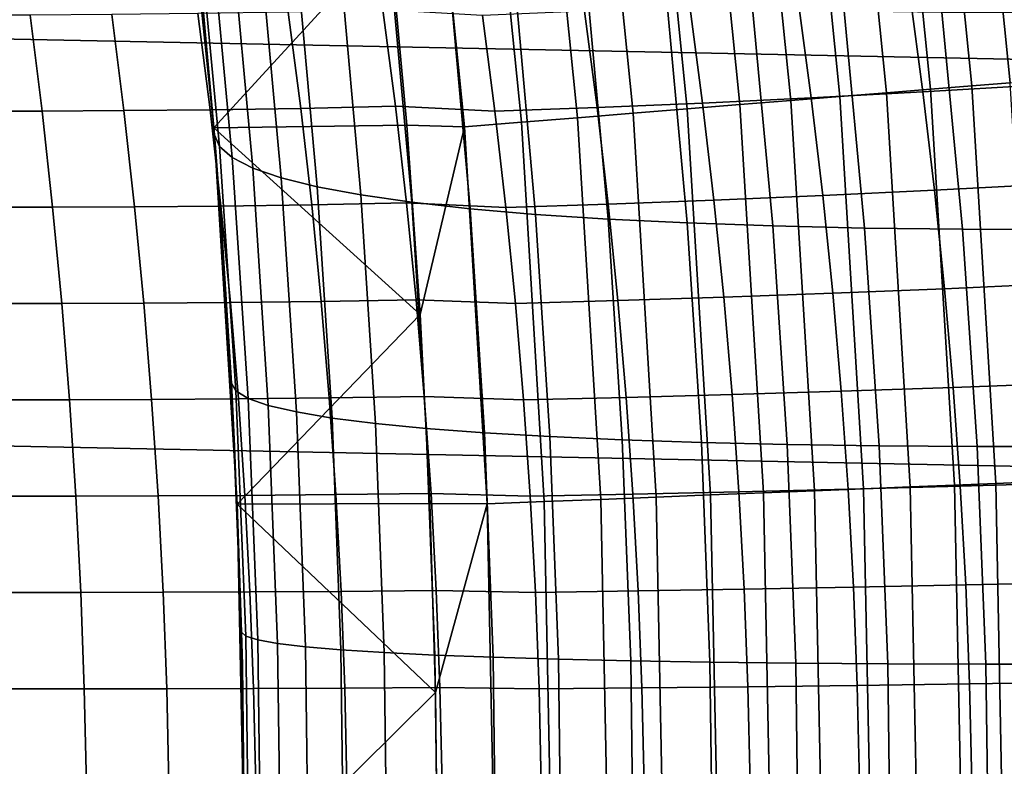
# Model space of a CAD drawing. Header units: metres. Extents: x -32 to 117, y -314 to 32.
# Tile 197 of 256: x 28.19 to 31.31, y 0.37 to 2.73. Entities that reach past the tile are written whole.
import ezdxf

# ---------------------------------------------------------------- set-up
doc = ezdxf.new("R2010")
doc.units = ezdxf.units.M
doc.layers.add('solid_24_501_064_XXX', color=7, linetype='CONTINUOUS')

msp = doc.modelspace()

# ---------------------------------------------------------------- linework, layer by layer
at = {"layer": 'solid_24_501_064_XXX'}
for points in [[(-32.089672, 5.148039, -303.5), (32.269005, 3.867984, -303.5), (32.397263, 2.582068, -303.5), (-32.269005, 3.867984, -303.5)], [(-32.269005, 3.867984, -303.5), (32.397263, 2.582068, -303.5), (32.474281, 1.29249, -303.5), (-32.397263, 2.582068, -303.5)], [(31.324375, 2.528765, -300.394562), (31.197149, 3.78802, -300.394562), (31.076197, 3.773334, -300.25943), (31.202932, 2.518961, -300.25943)], [(31.435703, 2.537752, -300.538208), (31.308023, 3.801482, -300.538208), (31.197149, 3.78802, -300.394562), (31.324375, 2.528765, -300.394562)], [(31.072012, 2.508392, -300.133514), (30.94581, 3.757502, -300.133514), (30.806679, 3.740608, -300.017517), (30.932312, 2.497114, -300.017517)], [(31.202932, 2.518961, -300.25943), (31.076197, 3.773334, -300.25943), (30.94581, 3.757502, -300.133514), (31.072012, 2.508392, -300.133514)], [(30.784573, 2.485188, -299.911987), (30.659536, 3.722742, -299.911987), (30.505167, 3.703998, -299.817505), (30.629572, 2.472675, -299.817505)], [(30.932312, 2.497114, -300.017517), (30.806679, 3.740608, -300.017517), (30.659536, 3.722742, -299.911987), (30.784573, 2.485188, -299.911987)], [(30.468136, 2.459642, -299.734619), (30.344385, 3.684475, -299.734619), (30.178043, 3.664278, -299.663696), (30.301115, 2.446159, -299.663696)], [(30.629572, 2.472675, -299.817505), (30.505167, 3.703998, -299.817505), (30.344385, 3.684475, -299.734619), (30.468136, 2.459642, -299.734619)], [(30.301115, 2.446159, -299.663696), (30.178043, 3.664278, -299.663696), (30.007025, 3.643512, -299.605194), (30.129398, 2.432297, -299.605194)], [(29.953892, 2.418128, -299.559326), (29.832232, 3.622289, -299.559326), (29.654593, 3.600719, -299.526428), (29.775528, 2.403729, -299.526428)], [(30.129398, 2.432297, -299.605194), (30.007025, 3.643512, -299.605194), (29.832232, 3.622289, -299.559326), (29.953892, 2.418128, -299.559326)], [(29.775528, 2.403729, -299.526428), (29.654593, 3.600719, -299.526428), (29.475046, 3.578918, -299.506622), (29.595251, 2.389176, -299.506622)], [(28.803152, 2.363995, 15.528834), (28.801289, 2.386478, -299.5), (28.67807, 3.57467, -299.5), (28.766611, 2.77346, 15.577293)], [(29.357746, 2.99262, -299.5), (28.67807, 3.57467, -299.5), (28.801289, 2.386478, -299.5)], [(29.595251, 2.389176, -299.506622), (29.475046, 3.578918, -299.506622), (29.357746, 2.99262, -299.5), (29.412582, 2.394105, -299.5)], [(28.72826, 3.145964, 15.628311), (28.803152, 2.363995, 15.528834), (28.766611, 2.77346, 15.577293)], [(28.746155, 3.097377, 16.088907), (28.818775, 2.327294, 15.992019), (28.803152, 2.363995, 15.528834), (28.72826, 3.145964, 15.628311)], [(28.788776, 3.05065, 16.546679), (28.859341, 2.291873, 16.452568), (28.818775, 2.327294, 15.992019), (28.746155, 3.097377, 16.088907)], [(28.855907, 3.006906, 17.001799), (28.924662, 2.258711, 16.910435), (28.859341, 2.291873, 16.452568), (28.788776, 3.05065, 16.546679)], [(28.947355, 2.96627, 17.452953), (29.014544, 2.227904, 17.364283), (28.924662, 2.258711, 16.910435), (28.855907, 3.006906, 17.001799)], [(29.412582, 2.394105, -299.5), (29.357746, 2.99262, -299.5), (28.801289, 2.386478, -299.5)], [(29.062853, 2.928861, 17.89884), (29.128729, 2.199541, 17.812796), (29.014544, 2.227904, 17.364283), (28.947355, 2.96627, 17.452953)], [(29.202068, 2.894786, 18.338173), (29.266886, 2.173705, 18.254669), (29.128729, 2.199541, 17.812796), (29.062853, 2.928861, 17.89884)], [(29.364599, 2.864143, 18.76968), (29.42861, 2.15047, 18.68862), (29.266886, 2.173705, 18.254669), (29.202068, 2.894786, 18.338173)], [(29.549976, 2.837021, 19.192118), (29.613432, 2.129906, 19.113384), (29.42861, 2.15047, 18.68862), (29.364599, 2.864143, 18.76968)], [(29.757666, 2.813499, 19.604267), (29.820816, 2.11207, 19.527727), (29.613432, 2.129906, 19.113384), (29.549976, 2.837021, 19.192118)], [(29.987066, 2.793644, 20.004936), (30.050159, 2.097016, 19.930447), (29.820816, 2.11207, 19.527727), (29.757666, 2.813499, 19.604267)], [(30.694035, 2.480882, 81.011635), (31.047749, 2.499886, 80.818436), (31.006052, 2.81073, 80.790443), (30.652893, 2.789472, 80.984367)], [(31.047749, 2.499886, 80.818436), (31.40996, 2.521404, 80.64196), (31.367695, 2.834809, 80.613197), (31.006052, 2.81073, 80.790443)], [(30.237516, 2.777513, 20.392967), (30.300793, 2.084786, 20.32037), (30.050159, 2.097016, 19.930447), (29.987066, 2.793644, 20.004936)], [(30.508291, 2.765154, 20.767242), (30.571989, 2.075417, 20.696363), (30.300793, 2.084786, 20.32037), (30.237516, 2.777513, 20.392967)], [(30.349606, 2.46433, 81.221146), (30.694035, 2.480882, 81.011635), (30.652893, 2.789472, 80.984367), (30.30901, 2.770968, 81.194565)], [(28.516199, 2.440369, 82.790894), (28.789633, 2.443061, 82.494255), (28.750813, 2.747489, 82.469856), (28.477884, 2.744539, 82.766914)], [(28.789633, 2.443061, 82.494255), (29.076618, 2.447624, 82.210701), (29.037296, 2.752536, 82.185852), (28.750813, 2.747489, 82.469856)], [(29.076618, 2.447624, 82.210701), (29.376516, 2.454154, 81.940865), (29.336695, 2.75979, 81.91552), (29.037296, 2.752536, 82.185852)], [(29.336695, 2.75979, 81.91552), (29.376516, 2.454154, 81.940865), (29.691666, 2.438301, 81.687256), (29.652138, 2.741898, 81.661896)], [(29.691666, 2.438301, 81.687256), (30.015232, 2.450165, 81.446518), (29.975174, 2.755141, 81.420563), (29.652138, 2.741898, 81.661896)], [(30.015232, 2.450165, 81.446518), (30.349606, 2.46433, 81.221146), (30.30901, 2.770968, 81.194565), (29.975174, 2.755141, 81.420563)], [(30.798613, 2.756601, 21.12668), (30.862961, 2.068936, 21.057335), (30.571989, 2.075417, 20.696363), (30.508291, 2.765154, 20.767242)], [(31.107637, 2.75188, 21.470243), (31.172861, 2.065361, 21.402235), (30.862961, 2.068936, 21.057335), (30.798613, 2.756601, 21.12668)], [(31.434477, 2.751004, 21.796938), (31.500788, 2.064703, 21.730061), (31.172861, 2.065361, 21.402235), (31.107637, 2.75188, 21.470243)], [(28.012562, 2.438752, 83.420952), (28.256979, 2.439001, 83.100021), (28.219189, 2.743074, 83.076424), (27.975319, 2.742861, 83.397713)], [(28.256979, 2.439001, 83.100021), (28.516199, 2.440369, 82.790894), (28.477884, 2.744539, 82.766914), (28.219189, 2.743074, 83.076424)], [(-32.397263, 2.582068, -303.5), (32.474281, 1.29249, -303.5), (32.5, 0, -303.5), (-32.474281, 1.29249, -303.5)], [(31.400795, 1.265409, -300.394562), (31.324375, 2.528765, -300.394562), (31.202932, 2.518961, -300.25943), (31.279055, 1.260503, -300.25943)], [(30.730398, 2.171772, 81.035706), (31.084606, 2.188484, 80.843147), (31.047749, 2.499886, 80.818436), (30.694035, 2.480882, 81.011635)], [(31.007774, 1.249571, -300.017517), (30.932312, 2.497114, -300.017517), (30.784573, 2.485188, -299.911987), (30.859674, 1.243602, -299.911987)], [(31.147816, 1.255214, -300.133514), (31.072012, 2.508392, -300.133514), (30.932312, 2.497114, -300.017517), (31.007774, 1.249571, -300.017517)], [(31.084606, 2.188484, 80.843147), (31.447319, 2.2074, 80.667358), (31.40996, 2.521404, 80.64196), (31.047749, 2.499886, 80.818436)], [(31.279055, 1.260503, -300.25943), (31.202932, 2.518961, -300.25943), (31.072012, 2.508392, -300.133514), (31.147816, 1.255214, -300.133514)], [(30.050638, 2.144739, 81.469421), (30.385487, 2.15721, 81.244614), (30.349606, 2.46433, 81.221146), (30.015232, 2.450165, 81.446518)], [(30.385487, 2.15721, 81.244614), (30.730398, 2.171772, 81.035706), (30.694035, 2.480882, 81.011635), (30.349606, 2.46433, 81.221146)], [(30.704296, 1.237341, -299.817505), (30.629572, 2.472675, -299.817505), (30.468136, 2.459642, -299.734619), (30.542465, 1.230819, -299.734619)], [(30.859674, 1.243602, -299.911987), (30.784573, 2.485188, -299.911987), (30.629572, 2.472675, -299.817505), (30.704296, 1.237341, -299.817505)], [(28.045471, 2.13437, 83.441444), (28.290373, 2.134633, 83.120827), (28.256979, 2.439001, 83.100021), (28.012562, 2.438752, 83.420952)], [(28.290373, 2.134633, 83.120827), (28.550056, 2.13588, 82.812042), (28.516199, 2.440369, 82.790894), (28.256979, 2.439001, 83.100021)], [(28.550056, 2.13588, 82.812042), (28.823938, 2.13829, 82.51577), (28.789633, 2.443061, 82.494255), (28.516199, 2.440369, 82.790894)], [(28.823938, 2.13829, 82.51577), (29.11137, 2.142342, 82.23262), (29.076618, 2.447624, 82.210701), (28.789633, 2.443061, 82.494255)], [(29.11137, 2.142342, 82.23262), (29.411711, 2.148118, 81.963219), (29.376516, 2.454154, 81.940865), (29.076618, 2.447624, 82.210701)], [(29.376516, 2.454154, 81.940865), (29.411711, 2.148118, 81.963219), (29.726601, 2.134287, 81.709633), (29.691666, 2.438301, 81.687256)], [(29.726601, 2.134287, 81.709633), (30.050638, 2.144739, 81.469421), (30.015232, 2.450165, 81.446518), (29.691666, 2.438301, 81.687256)], [(30.375038, 1.224072, -299.663696), (30.301115, 2.446159, -299.663696), (30.129398, 2.432297, -299.605194), (30.202902, 1.217135, -299.605194)], [(30.542465, 1.230819, -299.734619), (30.468136, 2.459642, -299.734619), (30.301115, 2.446159, -299.663696), (30.375038, 1.224072, -299.663696)], [(29.848169, 1.20284, -299.526428), (29.775528, 2.403729, -299.526428), (29.595251, 2.389176, -299.506622), (29.66745, 1.195557, -299.506622)], [(30.026968, 1.210045, -299.559326), (29.953892, 2.418128, -299.559326), (29.775528, 2.403729, -299.526428), (29.848169, 1.20284, -299.526428)], [(30.202902, 1.217135, -299.605194), (30.129398, 2.432297, -299.605194), (29.953892, 2.418128, -299.559326), (30.026968, 1.210045, -299.559326)], [(29.455214, 1.795453, -299.5), (29.412582, 2.394105, -299.5), (28.801289, 2.386478, -299.5)], [(28.88921, 0.789657, 15.413977), (28.875296, 1.194593, -299.5), (28.801289, 2.386478, -299.5), (28.86713, 1.377949, 15.443589)], [(29.455214, 1.795453, -299.5), (28.801289, 2.386478, -299.5), (28.875296, 1.194593, -299.5)], [(28.856882, 1.578079, 15.457345), (28.86713, 1.377949, 15.443589), (28.801289, 2.386478, -299.5)], [(28.825504, 2.07373, 15.499193), (28.856882, 1.578079, 15.457345), (28.801289, 2.386478, -299.5)], [(28.803152, 2.363995, 15.528834), (28.825504, 2.07373, 15.499193), (28.801289, 2.386478, -299.5)], [(29.595251, 2.389176, -299.506622), (29.412582, 2.394105, -299.5), (29.455214, 1.795453, -299.5)], [(29.66745, 1.195557, -299.506622), (29.595251, 2.389176, -299.506622), (29.455214, 1.795453, -299.5), (29.485641, 1.197055, -299.5)], [(28.803152, 2.363995, 15.528834), (28.856882, 1.578079, 15.457345), (28.825504, 2.07373, 15.499193)], [(28.818775, 2.327294, 15.992019), (28.87088, 1.553304, 15.922362), (28.856882, 1.578079, 15.457345), (28.803152, 2.363995, 15.528834)], [(28.859341, 2.291873, 16.452568), (28.909941, 1.529512, 16.38493), (28.87088, 1.553304, 15.922362), (28.818775, 2.327294, 15.992019)], [(28.924662, 2.258711, 16.910435), (28.97393, 1.507236, 16.844788), (28.909941, 1.529512, 16.38493), (28.859341, 2.291873, 16.452568)], [(29.014544, 2.227904, 17.364283), (29.062666, 1.48654, 17.300592), (28.97393, 1.507236, 16.844788), (28.924662, 2.258711, 16.910435)], [(29.128729, 2.199541, 17.812796), (29.175886, 1.467486, 17.751015), (29.062666, 1.48654, 17.300592), (29.014544, 2.227904, 17.364283)], [(29.266886, 2.173705, 18.254669), (29.313259, 1.450129, 18.194735), (29.175886, 1.467486, 17.751015), (29.128729, 2.199541, 17.812796)], [(30.761965, 1.86222, 81.05658), (31.116602, 1.876607, 80.864586), (31.084606, 2.188484, 80.843147), (30.730398, 2.171772, 81.035706)], [(31.116602, 1.876607, 80.864586), (31.479753, 1.892886, 80.689392), (31.447319, 2.2074, 80.667358), (31.084606, 2.188484, 80.843147)], [(29.42861, 2.15047, 18.68862), (29.474384, 1.434519, 18.630459), (29.313259, 1.450129, 18.194735), (29.266886, 2.173705, 18.254669)], [(30.081367, 1.838935, 81.489281), (30.416632, 1.84968, 81.264961), (30.385487, 2.15721, 81.244614), (30.050638, 2.144739, 81.469421)], [(30.416632, 1.84968, 81.264961), (30.761965, 1.86222, 81.05658), (30.730398, 2.171772, 81.035706), (30.385487, 2.15721, 81.244614)], [(28.074028, 1.829761, 83.459198), (28.319349, 1.830021, 83.138855), (28.290373, 2.134633, 83.120827), (28.045471, 2.13437, 83.441444)], [(28.319349, 1.830021, 83.138855), (28.579437, 1.831127, 82.830368), (28.550056, 2.13588, 82.812042), (28.290373, 2.134633, 83.120827)], [(28.579437, 1.831127, 82.830368), (28.85371, 1.833233, 82.534416), (28.823938, 2.13829, 82.51577), (28.550056, 2.13588, 82.812042)], [(28.85371, 1.833233, 82.534416), (29.141529, 1.83675, 82.251617), (29.11137, 2.142342, 82.23262), (28.823938, 2.13829, 82.51577)], [(29.141529, 1.83675, 82.251617), (29.442257, 1.841748, 81.982597), (29.411711, 2.148118, 81.963219), (29.11137, 2.142342, 82.23262)], [(29.411711, 2.148118, 81.963219), (29.442257, 1.841748, 81.982597), (29.756922, 1.829924, 81.729034), (29.726601, 2.134287, 81.709633)], [(29.613432, 2.129906, 19.113384), (29.658791, 1.420703, 19.056913), (29.474384, 1.434519, 18.630459), (29.42861, 2.15047, 18.68862)], [(29.820816, 2.11207, 19.527727), (29.865942, 1.40872, 19.472853), (29.658791, 1.420703, 19.056913), (29.613432, 2.129906, 19.113384)], [(29.756922, 1.829924, 81.729034), (30.081367, 1.838935, 81.489281), (30.050638, 2.144739, 81.469421), (29.726601, 2.134287, 81.709633)], [(30.050159, 2.097016, 19.930447), (30.09523, 1.398605, 19.87706), (29.865942, 1.40872, 19.472853), (29.820816, 2.11207, 19.527727)], [(30.300793, 2.084786, 20.32037), (30.345985, 1.390389, 20.268358), (30.09523, 1.398605, 19.87706), (30.050159, 2.097016, 19.930447)], [(30.571989, 2.075417, 20.696363), (30.617477, 1.384095, 20.645601), (30.345985, 1.390389, 20.268358), (30.300793, 2.084786, 20.32037)], [(30.862961, 2.068936, 21.057335), (30.908911, 1.379742, 21.007689), (30.617477, 1.384095, 20.645601), (30.571989, 2.075417, 20.696363)], [(31.172861, 2.065361, 21.402235), (31.219437, 1.377341, 21.353561), (30.908911, 1.379742, 21.007689), (30.862961, 2.068936, 21.057335)], [(31.500788, 2.064703, 21.730061), (31.548145, 1.376901, 21.682209), (31.219437, 1.377341, 21.353561), (31.172861, 2.065361, 21.402235)], [(30.788715, 1.552306, 81.074265), (31.143717, 1.564339, 80.882751), (31.116602, 1.876607, 80.864586), (30.761965, 1.86222, 81.05658)], [(31.143717, 1.564339, 80.882751), (31.507242, 1.57795, 80.708069), (31.479753, 1.892886, 80.689392), (31.116602, 1.876607, 80.864586)], [(29.16708, 1.530908, 82.267708), (29.468136, 1.535107, 81.999016), (29.442257, 1.841748, 81.982597), (29.141529, 1.83675, 82.251617)], [(29.442257, 1.841748, 81.982597), (29.468136, 1.535107, 81.999016), (29.782612, 1.525275, 81.745468), (29.756922, 1.829924, 81.729034)], [(30.107407, 1.532822, 81.506104), (30.443024, 1.541814, 81.282204), (30.416632, 1.84968, 81.264961), (30.081367, 1.838935, 81.489281)], [(30.443024, 1.541814, 81.282204), (30.788715, 1.552306, 81.074265), (30.761965, 1.86222, 81.05658), (30.416632, 1.84968, 81.264961)], [(28.098213, 1.524975, 83.474228), (28.343893, 1.525216, 83.154121), (28.319349, 1.830021, 83.138855), (28.074028, 1.829761, 83.459198)], [(28.343893, 1.525216, 83.154121), (28.604324, 1.526164, 82.845886), (28.579437, 1.831127, 82.830368), (28.319349, 1.830021, 83.138855)], [(28.604324, 1.526164, 82.845886), (28.878931, 1.527947, 82.550201), (28.85371, 1.833233, 82.534416), (28.579437, 1.831127, 82.830368)], [(28.878931, 1.527947, 82.550201), (29.16708, 1.530908, 82.267708), (29.141529, 1.83675, 82.251617), (28.85371, 1.833233, 82.534416)], [(29.782612, 1.525275, 81.745468), (30.107407, 1.532822, 81.506104), (30.081367, 1.838935, 81.489281), (29.756922, 1.829924, 81.729034)], [(29.485641, 1.197055, -299.5), (29.455214, 1.795453, -299.5), (28.875296, 1.194593, -299.5)], [(28.856882, 1.578079, 15.457345), (28.88921, 0.789657, 15.413977), (28.86713, 1.377949, 15.443589)], [(28.87088, 1.553304, 15.922362), (28.902199, 0.776798, 15.880078), (28.88921, 0.789657, 15.413977), (28.856882, 1.578079, 15.457345)], [(30.810633, 1.242107, 81.08876), (31.165936, 1.251761, 80.897636), (31.143717, 1.564339, 80.882751), (30.788715, 1.552306, 81.074265)], [(31.165936, 1.251761, 80.897636), (31.52977, 1.26268, 80.723373), (31.507242, 1.57795, 80.708069), (31.143717, 1.564339, 80.882751)], [(28.909941, 1.529512, 16.38493), (28.940329, 0.764854, 16.343882), (28.902199, 0.776798, 15.880078), (28.87088, 1.553304, 15.922362)], [(28.899586, 1.222487, 82.563141), (29.188007, 1.224876, 82.280891), (29.16708, 1.530908, 82.267708), (28.878931, 1.527947, 82.550201)], [(28.97393, 1.507236, 16.844788), (29.003496, 0.75367, 16.80496), (28.940329, 0.764854, 16.343882), (28.909941, 1.529512, 16.38493)], [(29.188007, 1.224876, 82.280891), (29.489334, 1.228256, 82.012459), (29.468136, 1.535107, 81.999016), (29.16708, 1.530908, 82.267708)], [(29.468136, 1.535107, 81.999016), (29.489334, 1.228256, 82.012459), (29.803656, 1.220406, 81.758934), (29.782612, 1.525275, 81.745468)], [(29.803656, 1.220406, 81.758934), (30.128738, 1.226467, 81.519882), (30.107407, 1.532822, 81.506104), (29.782612, 1.525275, 81.745468)], [(30.128738, 1.226467, 81.519882), (30.464645, 1.233687, 81.296333), (30.443024, 1.541814, 81.282204), (30.107407, 1.532822, 81.506104)], [(30.464645, 1.233687, 81.296333), (30.810633, 1.242107, 81.08876), (30.788715, 1.552306, 81.074265), (30.443024, 1.541814, 81.282204)], [(28.118017, 1.220058, 83.486542), (28.363991, 1.220266, 83.166626), (28.343893, 1.525216, 83.154121), (28.098213, 1.524975, 83.474228)], [(28.363991, 1.220266, 83.166626), (28.624706, 1.221041, 82.858604), (28.604324, 1.526164, 82.845886), (28.343893, 1.525216, 83.154121)], [(28.624706, 1.221041, 82.858604), (28.899586, 1.222487, 82.563141), (28.878931, 1.527947, 82.550201), (28.604324, 1.526164, 82.845886)], [(29.062666, 1.48654, 17.300592), (29.091518, 0.743279, 17.261965), (29.003496, 0.75367, 16.80496), (28.97393, 1.507236, 16.844788)], [(29.175886, 1.467486, 17.751015), (29.204136, 0.733712, 17.713556), (29.091518, 0.743279, 17.261965), (29.062666, 1.48654, 17.300592)], [(29.313259, 1.450129, 18.194735), (29.341022, 0.724996, 18.158411), (29.204136, 0.733712, 17.713556), (29.175886, 1.467486, 17.751015)], [(29.474384, 1.434519, 18.630459), (29.501774, 0.717158, 18.595226), (29.341022, 0.724996, 18.158411), (29.313259, 1.450129, 18.194735)], [(29.658791, 1.420703, 19.056913), (29.685919, 0.71022, 19.02272), (29.501774, 0.717158, 18.595226), (29.474384, 1.434519, 18.630459)], [(29.865942, 1.40872, 19.472853), (29.892918, 0.704203, 19.439642), (29.685919, 0.71022, 19.02272), (29.658791, 1.420703, 19.056913)], [(30.09523, 1.398605, 19.87706), (30.122166, 0.699124, 19.844769), (29.892918, 0.704203, 19.439642), (29.865942, 1.40872, 19.472853)], [(30.345985, 1.390389, 20.268358), (30.372992, 0.694999, 20.236916), (30.122166, 0.699124, 19.844769), (30.09523, 1.398605, 19.87706)], [(30.617477, 1.384095, 20.645601), (30.644657, 0.691838, 20.614929), (30.372992, 0.694999, 20.236916), (30.345985, 1.390389, 20.268358)], [(30.908911, 1.379742, 21.007689), (30.936369, 0.689652, 20.977707), (30.644657, 0.691838, 20.614929), (30.617477, 1.384095, 20.645601)], [(31.219437, 1.377341, 21.353561), (31.247272, 0.688447, 21.324184), (30.936369, 0.689652, 20.977707), (30.908911, 1.379742, 21.007689)], [(31.548145, 1.376901, 21.682209), (31.576456, 0.688226, 21.653345), (31.247272, 0.688447, 21.324184), (31.219437, 1.377341, 21.353561)], [(32.474281, -1.29249, -303.5), (-32.5, 0, -303.5), (-32.474281, 1.29249, -303.5), (32.5, 0, -303.5)], [(30.827703, 0.9317, 81.100067), (31.183243, 0.938957, 80.909241), (31.165936, 1.251761, 80.897636), (30.810633, 1.242107, 81.08876)], [(30.859674, 1.243602, -299.911987), (30.884722, 0, -299.911987), (31.032944, 0, -300.017517), (31.007774, 1.249571, -300.017517)], [(31.007774, 1.249571, -300.017517), (31.032944, 0, -300.017517), (31.173098, 0, -300.133514), (31.147816, 1.255214, -300.133514)], [(31.147816, 1.255214, -300.133514), (31.173098, 0, -300.133514), (31.303177, 0, -300.258118), (31.279055, 1.260503, -300.25943)], [(31.183243, 0.938957, 80.909241), (31.547318, 0.947162, 80.735306), (31.52977, 1.26268, 80.723373), (31.165936, 1.251761, 80.897636)], [(31.279055, 1.260503, -300.25943), (31.303177, 0, -300.258118), (31.424997, 0, -300.393036), (31.400795, 1.265409, -300.394562)], [(28.133429, 0.915056, 83.49614), (28.379633, 0.915221, 83.176376), (28.363991, 1.220266, 83.166626), (28.118017, 1.220058, 83.486542)], [(28.379633, 0.915221, 83.176376), (28.64057, 0.915813, 82.868507), (28.624706, 1.221041, 82.858604), (28.363991, 1.220266, 83.166626)], [(28.64057, 0.915813, 82.868507), (28.915663, 0.916907, 82.573227), (28.899586, 1.222487, 82.563141), (28.624706, 1.221041, 82.858604)], [(28.915663, 0.916907, 82.573227), (29.204298, 0.918711, 82.291161), (29.188007, 1.224876, 82.280891), (28.899586, 1.222487, 82.563141)], [(29.204298, 0.918711, 82.291161), (29.505836, 0.921258, 82.022942), (29.489334, 1.228256, 82.012459), (29.188007, 1.224876, 82.280891)], [(29.489334, 1.228256, 82.012459), (29.505836, 0.921258, 82.022942), (29.820042, 0.91538, 81.769432), (29.803656, 1.220406, 81.758934)], [(29.820042, 0.91538, 81.769432), (30.14535, 0.91994, 81.530632), (30.128738, 1.226467, 81.519882), (29.803656, 1.220406, 81.758934)], [(30.026968, 1.210045, -299.559326), (30.05134, 0, -299.559326), (30.227417, 0, -299.605194), (30.202902, 1.217135, -299.605194)], [(30.14535, 0.91994, 81.530632), (30.481485, 0.925369, 81.307343), (30.464645, 1.233687, 81.296333), (30.128738, 1.226467, 81.519882)], [(30.202902, 1.217135, -299.605194), (30.227417, 0, -299.605194), (30.399693, 0, -299.663696), (30.375038, 1.224072, -299.663696)], [(30.375038, 1.224072, -299.663696), (30.399693, 0, -299.663696), (30.567255, 0, -299.734619), (30.542465, 1.230819, -299.734619)], [(30.481485, 0.925369, 81.307343), (30.827703, 0.9317, 81.100067), (30.810633, 1.242107, 81.08876), (30.464645, 1.233687, 81.296333)], [(30.542465, 1.230819, -299.734619), (30.567255, 0, -299.734619), (30.729218, 0, -299.817505), (30.704296, 1.237341, -299.817505)], [(30.704296, 1.237341, -299.817505), (30.729218, 0, -299.817505), (30.884722, 0, -299.911987), (30.859674, 1.243602, -299.911987)], [(29.503866, 0.598571, -299.5), (29.485641, 1.197055, -299.5), (28.875296, 1.194593, -299.5)], [(28.891844, -0.686591, 15.41047), (28.9, 0, -299.5), (28.875296, 1.194593, -299.5), (28.9, 0, 15.4)], [(29.503866, 0.598571, -299.5), (28.875296, 1.194593, -299.5), (28.9, 0, -299.5)], [(28.891844, 0.686534, 15.410462), (28.9, 0, 15.4), (28.875296, 1.194593, -299.5)], [(28.88921, 0.789657, 15.413977), (28.891844, 0.686534, 15.410462), (28.875296, 1.194593, -299.5)], [(29.66745, 1.195557, -299.506622), (29.485641, 1.197055, -299.5), (29.503866, 0.598571, -299.5)], [(29.69153, 0, -299.506622), (29.66745, 1.195557, -299.506622), (29.503866, 0.598571, -299.5), (29.509886, 0, -299.5)], [(29.66745, 1.195557, -299.506622), (29.69153, 0, -299.506622), (29.872395, 0, -299.526428), (29.848169, 1.20284, -299.526428)], [(29.848169, 1.20284, -299.526428), (29.872395, 0, -299.526428), (30.05134, 0, -299.559326), (30.026968, 1.210045, -299.559326)], [(30.839916, 0.621162, 81.108162), (31.195625, 0.626007, 80.917557), (31.183243, 0.938957, 80.909241), (30.827703, 0.9317, 81.100067)], [(31.195625, 0.626007, 80.917557), (31.559875, 0.631485, 80.743851), (31.547318, 0.947162, 80.735306), (31.183243, 0.938957, 80.909241)], [(28.144442, 0.610016, 83.503021), (28.390812, 0.61013, 83.183357), (28.379633, 0.915221, 83.176376), (28.133429, 0.915056, 83.49614)], [(28.390812, 0.61013, 83.183357), (28.651909, 0.610529, 82.87561), (28.64057, 0.915813, 82.868507), (28.379633, 0.915221, 83.176376)], [(28.651909, 0.610529, 82.87561), (28.927156, 0.611264, 82.580452), (28.915663, 0.916907, 82.573227), (28.64057, 0.915813, 82.868507)], [(28.927156, 0.611264, 82.580452), (29.215944, 0.612471, 82.298531), (29.204298, 0.918711, 82.291161), (28.915663, 0.916907, 82.573227)], [(29.215944, 0.612471, 82.298531), (29.517637, 0.614175, 82.030457), (29.505836, 0.921258, 82.022942), (29.204298, 0.918711, 82.291161)], [(29.505836, 0.921258, 82.022942), (29.517637, 0.614175, 82.030457), (29.831758, 0.610262, 81.776955), (29.820042, 0.91538, 81.769432)], [(29.831758, 0.610262, 81.776955), (30.15723, 0.613308, 81.53833), (30.14535, 0.91994, 81.530632), (29.820042, 0.91538, 81.769432)], [(30.15723, 0.613308, 81.53833), (30.493528, 0.616934, 81.315239), (30.481485, 0.925369, 81.307343), (30.14535, 0.91994, 81.530632)], [(30.493528, 0.616934, 81.315239), (30.839916, 0.621162, 81.108162), (30.827703, 0.9317, 81.100067), (30.481485, 0.925369, 81.307343)], [(28.88921, 0.789657, 15.413977), (28.9, 0, 15.4), (28.891844, 0.686534, 15.410462)], [(28.902199, 0.776798, 15.880078), (28.912611, 0, 15.865595), (28.9, 0, 15.4), (28.88921, 0.789657, 15.413977)], [(28.940329, 0.764854, 16.343882), (28.950411, 0, 16.329824), (28.912611, 0, 15.865595), (28.902199, 0.776798, 15.880078)], [(29.003496, 0.75367, 16.80496), (29.013288, 0, 16.791328), (28.950411, 0, 16.329824), (28.940329, 0.764854, 16.343882)], [(29.091518, 0.743279, 17.261965), (29.101059, 0, 17.248751), (29.013288, 0, 16.791328), (29.003496, 0.75367, 16.80496)], [(29.204136, 0.733712, 17.713556), (29.213467, 0, 17.70075), (29.101059, 0, 17.248751), (29.091518, 0.743279, 17.261965)], [(29.341022, 0.724996, 18.158411), (29.350178, 0, 18.146002), (29.213467, 0, 17.70075), (29.204136, 0.733712, 17.713556)], [(29.501774, 0.717158, 18.595226), (29.510796, 0, 18.583197), (29.350178, 0, 18.146002), (29.341022, 0.724996, 18.158411)], [(29.685919, 0.71022, 19.02272), (29.694847, 0, 19.011057), (29.510796, 0, 18.583197), (29.501774, 0.717158, 18.595226)], [(29.892918, 0.704203, 19.439642), (29.901793, 0, 19.428324), (29.694847, 0, 19.011057), (29.685919, 0.71022, 19.02272)], [(30.122166, 0.699124, 19.844769), (30.131023, 0, 19.833776), (29.901793, 0, 19.428324), (29.892918, 0.704203, 19.439642)], [(30.372992, 0.694999, 20.236916), (30.38187, 0, 20.226223), (30.131023, 0, 19.833776), (30.122166, 0.699124, 19.844769)], [(30.644657, 0.691838, 20.614929), (30.653597, 0, 20.604513), (30.38187, 0, 20.226223), (30.372992, 0.694999, 20.236916)], [(30.936369, 0.689652, 20.977707), (30.945404, 0, 20.967537), (30.653597, 0, 20.604513), (30.644657, 0.691838, 20.614929)], [(31.247272, 0.688447, 21.324184), (31.256435, 0, 21.314232), (30.945404, 0, 20.967537), (30.936369, 0.689652, 20.977707)], [(31.576456, 0.688226, 21.653345), (31.585783, 0, 21.643578), (31.256435, 0, 21.314232), (31.247272, 0.688447, 21.324184)], [(30.847258, 0.310569, 81.113045), (31.203074, 0.312994, 80.922577), (31.195625, 0.626007, 80.917557), (30.839916, 0.621162, 81.108162)], [(31.203074, 0.312994, 80.922577), (31.567429, 0.315736, 80.749008), (31.559875, 0.631485, 80.743851), (31.195625, 0.626007, 80.917557)], [(28.151052, 0.304982, 83.507172), (28.397524, 0.30504, 83.187576), (28.390812, 0.61013, 83.183357), (28.144442, 0.610016, 83.503021)], [(28.397524, 0.30504, 83.187576), (28.658718, 0.305241, 82.879898), (28.651909, 0.610529, 82.87561), (28.390812, 0.61013, 83.183357)], [(28.658718, 0.305241, 82.879898), (28.934059, 0.30561, 82.584816), (28.927156, 0.611264, 82.580452), (28.651909, 0.610529, 82.87561)], [(29.503866, 0.598571, -299.5), (28.9, 0, -299.5), (29.509886, 0, -299.5)], [(28.934059, 0.30561, 82.584816), (29.222942, 0.306215, 82.302971), (29.215944, 0.612471, 82.298531), (28.927156, 0.611264, 82.580452)], [(29.222942, 0.306215, 82.302971), (29.524727, 0.307069, 82.034988), (29.517637, 0.614175, 82.030457), (29.215944, 0.612471, 82.298531)], [(29.517637, 0.614175, 82.030457), (29.524727, 0.307069, 82.034988), (29.8388, 0.305114, 81.781494), (29.831758, 0.610262, 81.776955)], [(29.8388, 0.305114, 81.781494), (30.16437, 0.306639, 81.542976), (30.15723, 0.613308, 81.53833), (29.831758, 0.610262, 81.776955)], [(30.16437, 0.306639, 81.542976), (30.500771, 0.308454, 81.32), (30.493528, 0.616934, 81.315239), (30.15723, 0.613308, 81.53833)], [(30.500771, 0.308454, 81.32), (30.847258, 0.310569, 81.113045), (30.839916, 0.621162, 81.108162), (30.493528, 0.616934, 81.315239)]]:
    msp.add_3dface(points, dxfattribs=at)

doc.saveas('drawing.dxf')
